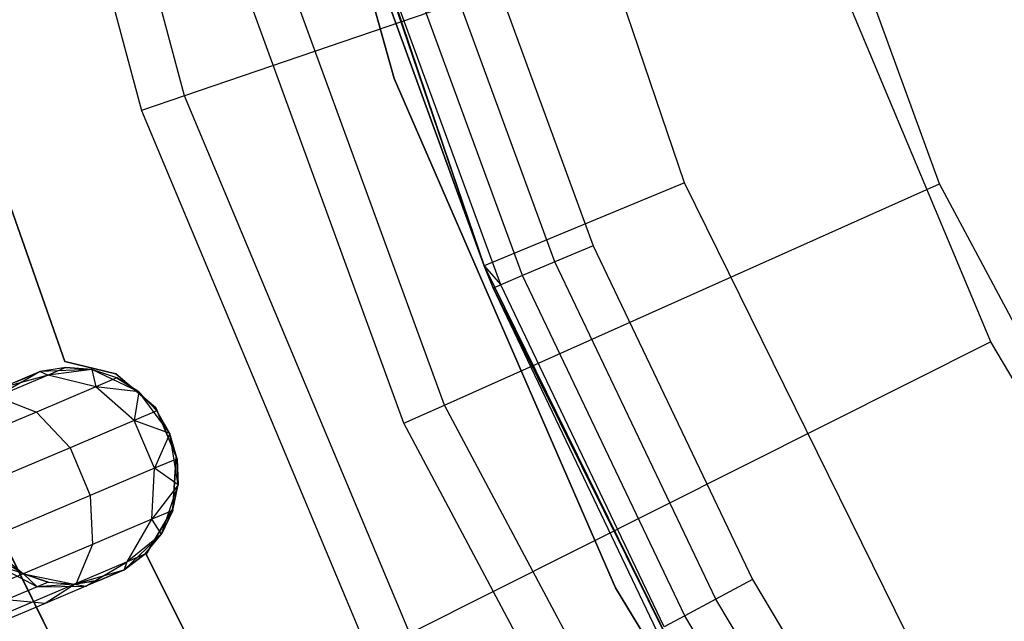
# Model space of a CAD drawing. Extents: x -91 to 92, y -91 to 92.
# Tile 41 of 256: x -38.57 to -29.49, y -17.14 to -11.59. Entities that reach past the tile are written whole.
import ezdxf

# ---------------------------------------------------------------- set-up
doc = ezdxf.new("R2010")
doc.units = 0
doc.header["$LTSCALE"] = 25.4
doc.layers.get('0').update_dxf_attribs({"linetype": 'CONTINUOUS'})

# ---------------------------------------------------------------- blocks, each defined once
blk = doc.blocks.new('NL2500012258_STL_2')
at = {"color": 0}
for p, q in [((55.1902, -12.7253, 173.0052), (53.8055, -7.5318, 173.0052)), ((55.1902, -12.7253, 173.0052), (53.8055, -7.5318, 173.0052)), ((53.3942, -7.6118, 149), (54.7937, -12.8606, 149)), ((53.3942, -7.6118, 149), (54.7937, -12.8606, 149)), ((55.7454, -7.6357, 183), (57.1263, -12.5641, 183)), ((57.1263, -12.5641, 185), (55.7454, -7.6357, 185)), ((57.1263, -12.5641, 185), (55.7454, -7.6357, 185)), ((55.7454, -7.6357, 183), (57.1263, -12.5641, 183)), ((59.8019, -13.5279, 147.1823), (58.3156, -9.1493, 147.1823)), ((59.8019, -13.5279, 147.1823), (58.3156, -9.1493, 147.1823)), ((62.1551, -13.5374, 177.5), (60.5669, -9.1879, 177.5)), ((62.1551, -13.5374, 177.5), (60.5669, -9.1879, 177.5)), ((56.3837, -9.6669, 153.1145), (57.9542, -14.2932, 153.1145)), ((56.3837, -9.6669, 153.1145), (57.9542, -14.2932, 153.1145)), ((56.3837, -9.6669, 149.1823), (57.9542, -14.2932, 149.1823)), ((57.9542, -14.2932, 152.8822), (56.3837, -9.6669, 152.8822)), ((57.9542, -14.2932, 152.8822), (56.3837, -9.6669, 152.8822)), ((56.3837, -9.6669, 149.1823), (57.9542, -14.2932, 149.1823)), ((57.5891, -15.5761, 172.4995), (55.7616, -10.5713, 172.4995)), ((57.5891, -15.5761, 172.4995), (55.7616, -10.5713, 172.4995)), ((57.2146, -15.7433, 149), (55.3674, -10.6848, 149)), ((57.2146, -15.7433, 149), (55.3674, -10.6848, 149)), ((60.8637, -10.7891, 179), (55.1902, -12.7253, 173.0052)), ((60.8637, -10.7891, 179), (55.1902, -12.7253, 173.0052)), ((62.6263, -14.9912, 179), (60.8637, -10.7891, 179)), ((62.6263, -14.9912, 179), (60.8637, -10.7891, 179)), ((57.7863, -10.9081, 164.1823), (58.9601, -14.1071, 164.1823)), ((57.7863, -10.9081, 164.1823), (58.9601, -14.1071, 164.1823)), ((58.6075, -14.2557, 164.1061), (57.4213, -11.0229, 164.1061)), ((58.6075, -14.2557, 164.1061), (57.4213, -11.0229, 164.1061)), ((58.3085, -14.3816, 163.8894), (57.1118, -11.1203, 163.8894)), ((58.3085, -14.3816, 163.8894), (57.1118, -11.1203, 163.8894)), ((57.9542, -14.2932, 163.1823), (56.8324, -11.2082, 163.1823)), ((56.8324, -11.2082, 163.1823), (57.9542, -14.2932, 153.1145)), ((56.8324, -11.2082, 163.1823), (57.9542, -14.2932, 153.1145)), ((57.9542, -14.2932, 163.1823), (56.8324, -11.2082, 163.1823)), ((57.9542, -14.2932, 163.1823), (56.905, -11.1853, 163.5649)), ((57.9542, -14.2932, 163.1823), (56.905, -11.1853, 163.5649)), ((58.1087, -14.4657, 163.5649), (56.905, -11.1853, 163.5649)), ((58.1087, -14.4657, 163.5649), (56.905, -11.1853, 163.5649)), ((54.0882, -15.1724, 185), (53.0418, -12.1969, 185)), ((53.0418, -12.1969, 183), (54.0882, -15.1724, 183)), ((53.0418, -12.1969, 183), (54.0882, -15.1724, 183)), ((54.0882, -15.1724, 185), (53.0418, -12.1969, 185)), ((57.1263, -12.5641, 183), (59.1654, -17.2586, 183)), ((59.1654, -17.2586, 185), (57.1263, -12.5641, 185)), ((57.1263, -12.5641, 185), (57.1263, -12.5641, 183)), ((57.1263, -12.5641, 185), (57.1263, -12.5641, 183)), ((59.1654, -17.2586, 185), (57.1263, -12.5641, 185)), ((57.1263, -12.5641, 183), (59.1654, -17.2586, 183)), ((55.1902, -12.7253, 173.0052), (54.7937, -12.8606, 149)), ((55.1902, -12.7253, 173.0052), (54.7937, -12.8606, 149)), ((57.2693, -17.6819, 173.0052), (55.1902, -12.7253, 173.0052)), ((57.2693, -17.6819, 173.0052), (55.1902, -12.7253, 173.0052)), ((54.7937, -12.8606, 149), (56.8949, -17.8699, 149)), ((54.7937, -12.8606, 149), (56.8949, -17.8699, 149)), ((59.8019, -13.5279, 147.1823), (57.9542, -14.2932, 149.1823)), ((59.8019, -13.5279, 147.1823), (57.9542, -14.2932, 149.1823)), ((61.8471, -17.675, 147.1823), (59.8019, -13.5279, 147.1823)), ((61.8471, -17.675, 147.1823), (59.8019, -13.5279, 147.1823)), ((57.5891, -15.5761, 172.4995), (62.1551, -13.5374, 177.5)), ((57.5891, -15.5761, 172.4995), (62.1551, -13.5374, 177.5)), ((64.3333, -17.6235, 177.5), (62.1551, -13.5374, 177.5)), ((64.3333, -17.6235, 177.5), (62.1551, -13.5374, 177.5)), ((58.9601, -14.1071, 164.1823), (58.6075, -14.2557, 164.1061)), ((58.9601, -14.1071, 164.1823), (58.6075, -14.2557, 164.1061)), ((58.9601, -14.1071, 164.1823), (60.4284, -17.1822, 164.1823)), ((58.9601, -14.1071, 164.1823), (60.4284, -17.1822, 164.1823)), ((58.0385, -14.4952, 163.1823), (57.9542, -14.2932, 153.1145)), ((57.9542, -14.2932, 153.1145), (60.115, -18.675, 153.1145)), ((58.0385, -14.4952, 163.1823), (57.9542, -14.2932, 163.1823)), ((57.9542, -14.2932, 163.1823), (57.9542, -14.2932, 153.1145)), ((58.0385, -14.4952, 163.1823), (57.9542, -14.2932, 153.1145)), ((57.9542, -14.2932, 163.1823), (57.9542, -14.2932, 153.1145)), ((57.9542, -14.2932, 153.1145), (60.115, -18.675, 153.1145)), ((57.9542, -14.2932, 163.1823), (58.1087, -14.4657, 163.5649)), ((58.0385, -14.4952, 163.1823), (57.9542, -14.2932, 163.1823)), ((57.9542, -14.2932, 163.1823), (58.1087, -14.4657, 163.5649)), ((57.9542, -14.2932, 149.1823), (57.9542, -14.2932, 152.8822)), ((57.9542, -14.2932, 149.1823), (60.115, -18.675, 149.1823)), ((60.115, -18.675, 152.8822), (57.9542, -14.2932, 152.8822)), ((57.9542, -14.2932, 149.1823), (57.9542, -14.2932, 152.8822)), ((60.115, -18.675, 152.8822), (57.9542, -14.2932, 152.8822)), ((57.9542, -14.2932, 149.1823), (60.115, -18.675, 149.1823)), ((58.6075, -14.2557, 164.1061), (58.3085, -14.3816, 163.8894)), ((58.6075, -14.2557, 164.1061), (58.3085, -14.3816, 163.8894)), ((60.0911, -17.3631, 164.1061), (58.6075, -14.2557, 164.1061)), ((60.0911, -17.3631, 164.1061), (58.6075, -14.2557, 164.1061)), ((58.3085, -14.3816, 163.8894), (58.1087, -14.4657, 163.5649)), ((58.3085, -14.3816, 163.8894), (58.1087, -14.4657, 163.5649)), ((59.8052, -17.5165, 163.8894), (58.3085, -14.3816, 163.8894)), ((59.8052, -17.5165, 163.8894), (58.3085, -14.3816, 163.8894)), ((58.0385, -14.4952, 163.1823), (58.1087, -14.4657, 163.5649)), ((58.0385, -14.4952, 163.1823), (58.1087, -14.4657, 163.5649)), ((59.5471, -17.6549, 163.1823), (58.0385, -14.4952, 163.1823)), ((58.0385, -14.4952, 163.1823), (60.115, -18.675, 153.1145)), ((58.0385, -14.4952, 163.1823), (60.115, -18.675, 153.1145)), ((59.5471, -17.6549, 163.1823), (58.0385, -14.4952, 163.1823)), ((59.6142, -17.6189, 163.5649), (58.1087, -14.4657, 163.5649)), ((59.6142, -17.6189, 163.5649), (58.1087, -14.4657, 163.5649)), ((62.6263, -14.9912, 179), (57.2693, -17.6819, 173.0052)), ((62.6263, -14.9912, 179), (57.2693, -17.6819, 173.0052)), ((64.9447, -18.9141, 179), (62.6263, -14.9912, 179)), ((64.9447, -18.9141, 179), (62.6263, -14.9912, 179)), ((54.0985, -15.2283, 179.5), (53.8605, -15.2664, 185)), ((54.0985, -15.2283, 179.5), (53.8605, -15.2664, 179.5)), ((54.0985, -15.2283, 179.5), (53.8605, -15.2664, 185)), ((54.0985, -15.2283, 179.5), (53.8605, -15.2664, 179.5)), ((54.3387, -15.2482, 185), (53.8605, -15.2664, 185)), ((54.3387, -15.2482, 185), (53.8605, -15.2664, 185)), ((54.0985, -15.2283, 179.5), (53.9334, -15.2981, 178.5989)), ((54.0985, -15.2283, 179.5), (53.9334, -15.2981, 178.5989)), ((54.3387, -15.2482, 179.5), (53.9334, -15.2981, 178.5989)), ((54.3387, -15.2482, 179.5), (53.9334, -15.2981, 178.5989)), ((54.558, -15.2879, 185), (54.0882, -15.1724, 185)), ((54.0882, -15.1724, 185), (54.0882, -15.1724, 183)), ((54.0882, -15.1724, 183), (54.558, -15.2879, 183)), ((54.0882, -15.1724, 185), (54.0882, -15.1724, 183)), ((54.0882, -15.1724, 183), (54.558, -15.2879, 183)), ((54.558, -15.2879, 185), (54.0882, -15.1724, 185)), ((54.3387, -15.2482, 179.5), (54.0985, -15.2283, 179.5)), ((54.0985, -15.2283, 179.5), (54.3387, -15.2482, 185)), ((54.0985, -15.2283, 179.5), (54.3387, -15.2482, 185)), ((54.3387, -15.2482, 179.5), (54.0985, -15.2283, 179.5)), ((54.7707, -15.4544, 185), (54.3387, -15.2482, 185)), ((54.5672, -15.3251, 179.5), (54.3387, -15.2482, 185)), ((54.7707, -15.4544, 185), (54.3387, -15.2482, 185)), ((54.5672, -15.3251, 179.5), (54.3387, -15.2482, 179.5)), ((54.3387, -15.2482, 179.5), (54.3387, -15.2482, 185)), ((54.5672, -15.3251, 179.5), (54.3387, -15.2482, 185)), ((54.3387, -15.2482, 179.5), (54.3387, -15.2482, 185)), ((54.3387, -15.2482, 179.5), (54.3746, -15.4067, 178.4482)), ((54.5672, -15.3251, 179.5), (54.3387, -15.2482, 179.5)), ((54.3387, -15.2482, 179.5), (54.3746, -15.4067, 178.4482)), ((53.8605, -15.2664, 185), (53.4454, -15.5047, 185)), ((53.8605, -15.2664, 185), (53.4454, -15.5047, 185)), ((53.9334, -15.2981, 178.5989), (53.4634, -15.4971, 177.835)), ((53.9334, -15.2981, 178.5989), (53.4634, -15.4971, 177.835)), ((53.8605, -15.2664, 179.5), (53.5067, -15.4161, 178.7808)), ((53.8605, -15.2664, 179.5), (53.5067, -15.4161, 178.7808)), ((53.9334, -15.2981, 178.5989), (53.5067, -15.4161, 178.7808)), ((53.9334, -15.2981, 178.5989), (53.5067, -15.4161, 178.7808)), ((53.6384, -15.3603, 179.5), (53.8605, -15.2664, 185)), ((53.6384, -15.3603, 179.5), (53.8605, -15.2664, 185)), ((53.8605, -15.2664, 179.5), (53.8605, -15.2664, 185)), ((53.8605, -15.2664, 179.5), (53.8605, -15.2664, 185)), ((53.8605, -15.2664, 179.5), (53.9334, -15.2981, 178.5989)), ((53.8605, -15.2664, 179.5), (53.9334, -15.2981, 178.5989)), ((54.3746, -15.4067, 178.4482), (53.9334, -15.2981, 178.5989)), ((54.3746, -15.4067, 178.4482), (53.9334, -15.2981, 178.5989)), ((54.5672, -15.3251, 179.5), (54.3746, -15.4067, 178.4482)), ((54.5672, -15.3251, 179.5), (54.3746, -15.4067, 178.4482)), ((54.9262, -15.6019, 185), (54.558, -15.2879, 185)), ((54.558, -15.2879, 185), (54.558, -15.2879, 183)), ((54.558, -15.2879, 183), (54.9262, -15.6019, 183)), ((54.558, -15.2879, 185), (54.558, -15.2879, 183)), ((54.558, -15.2879, 183), (54.9262, -15.6019, 183)), ((54.9262, -15.6019, 185), (54.558, -15.2879, 185)), ((54.7707, -15.4544, 179.5), (54.5672, -15.3251, 179.5)), ((54.5672, -15.3251, 179.5), (54.7707, -15.4544, 185)), ((54.5672, -15.3251, 179.5), (54.7707, -15.4544, 185)), ((54.7707, -15.4544, 179.5), (54.5672, -15.3251, 179.5)), ((54.3746, -15.4067, 178.4482), (53.8259, -15.6389, 177.5565)), ((54.3746, -15.4067, 178.4482), (53.8259, -15.6389, 177.5565)), ((54.7707, -15.4544, 179.5), (54.3746, -15.4067, 178.4482)), ((54.7707, -15.4544, 179.5), (54.3746, -15.4067, 178.4482)), ((54.729, -15.7169, 178.3631), (54.3746, -15.4067, 178.4482)), ((54.729, -15.7169, 178.3631), (54.3746, -15.4067, 178.4482)), ((53.4634, -15.4971, 177.835), (53.8259, -15.6389, 177.5565)), ((53.4634, -15.4971, 177.835), (53.8259, -15.6389, 177.5565)), ((54.7707, -15.4544, 179.5), (54.729, -15.7169, 178.3631)), ((54.7707, -15.4544, 179.5), (54.729, -15.7169, 178.3631)), ((55.0573, -15.8378, 185), (54.7707, -15.4544, 185)), ((55.0573, -15.8378, 185), (54.7707, -15.4544, 185)), ((54.9373, -15.6287, 179.5), (54.7707, -15.4544, 185)), ((54.9373, -15.6287, 179.5), (54.7707, -15.4544, 179.5)), ((54.7707, -15.4544, 179.5), (54.7707, -15.4544, 185)), ((54.9373, -15.6287, 179.5), (54.7707, -15.4544, 185)), ((54.7707, -15.4544, 179.5), (54.7707, -15.4544, 185)), ((54.9373, -15.6287, 179.5), (54.7707, -15.4544, 179.5)), ((55.1145, -16.0476, 185), (54.9262, -15.6019, 185)), ((54.9262, -15.6019, 185), (54.9262, -15.6019, 183)), ((54.9262, -15.6019, 183), (55.1145, -16.0476, 183)), ((54.9262, -15.6019, 185), (54.9262, -15.6019, 183)), ((54.9262, -15.6019, 183), (55.1145, -16.0476, 183)), ((55.1145, -16.0476, 185), (54.9262, -15.6019, 185)), ((57.2146, -15.7433, 149), (57.5891, -15.5761, 172.4995)), ((57.2146, -15.7433, 149), (57.5891, -15.5761, 172.4995)), ((60.0954, -20.2778, 172.4995), (57.5891, -15.5761, 172.4995)), ((60.0954, -20.2778, 172.4995), (57.5891, -15.5761, 172.4995)), ((53.8259, -15.6389, 177.5565), (53.0047, -15.9865, 176.9607)), ((53.8259, -15.6389, 177.5565), (53.0047, -15.9865, 176.9607)), ((53.8259, -15.6389, 177.5565), (54.1359, -15.9679, 177.3992)), ((53.8259, -15.6389, 177.5565), (54.1359, -15.9679, 177.3992)), ((54.9373, -15.6287, 179.5), (54.729, -15.7169, 178.3631)), ((54.9373, -15.6287, 179.5), (54.729, -15.7169, 178.3631)), ((55.0573, -15.8378, 185), (54.9373, -15.6287, 179.5)), ((55.0573, -15.8378, 179.5), (54.9373, -15.6287, 179.5)), ((55.0573, -15.8378, 185), (54.9373, -15.6287, 179.5)), ((55.0573, -15.8378, 179.5), (54.9373, -15.6287, 179.5)), ((54.729, -15.7169, 178.3631), (54.1359, -15.9679, 177.3992)), ((54.729, -15.7169, 178.3631), (54.1359, -15.9679, 177.3992)), ((55.0573, -15.8378, 179.5), (54.729, -15.7169, 178.3631)), ((55.0573, -15.8378, 179.5), (54.729, -15.7169, 178.3631)), ((54.9156, -16.1576, 178.3631), (54.729, -15.7169, 178.3631)), ((54.9156, -16.1576, 178.3631), (54.729, -15.7169, 178.3631)), ((59.7478, -20.4955, 149), (57.2146, -15.7433, 149)), ((59.7478, -20.4955, 149), (57.2146, -15.7433, 149)), ((55.0573, -15.8378, 179.5), (54.9156, -16.1576, 178.3631)), ((55.0573, -15.8378, 179.5), (54.9156, -16.1576, 178.3631)), ((55.133, -16.3104, 185), (55.0573, -15.8378, 185)), ((55.1238, -16.0695, 179.5), (55.0573, -15.8378, 185)), ((55.133, -16.3104, 185), (55.0573, -15.8378, 185)), ((55.1238, -16.0695, 179.5), (55.0573, -15.8378, 185)), ((55.1238, -16.0695, 179.5), (55.0573, -15.8378, 179.5)), ((55.0573, -15.8378, 179.5), (55.0573, -15.8378, 185)), ((55.0573, -15.8378, 179.5), (55.0573, -15.8378, 185)), ((55.1238, -16.0695, 179.5), (55.0573, -15.8378, 179.5)), ((54.1359, -15.9679, 177.3992), (53.2483, -16.3436, 176.7552)), ((54.1359, -15.9679, 177.3992), (53.2483, -16.3436, 176.7552)), ((54.1359, -15.9679, 177.3992), (54.3225, -16.4087, 177.3992)), ((54.1359, -15.9679, 177.3992), (54.3225, -16.4087, 177.3992)), ((55.1238, -16.0695, 179.5), (54.9156, -16.1576, 178.3631)), ((55.1238, -16.0695, 179.5), (54.9156, -16.1576, 178.3631)), ((55.083, -16.5304, 185), (55.1145, -16.0476, 185)), ((55.1145, -16.0476, 183), (55.083, -16.5304, 183)), ((55.1145, -16.0476, 183), (55.083, -16.5304, 183)), ((55.083, -16.5304, 185), (55.1145, -16.0476, 185)), ((55.1145, -16.0476, 185), (55.1145, -16.0476, 183)), ((55.1145, -16.0476, 185), (55.1145, -16.0476, 183)), ((55.133, -16.3104, 179.5), (55.1238, -16.0695, 179.5)), ((55.1238, -16.0695, 179.5), (55.133, -16.3104, 185)), ((55.1238, -16.0695, 179.5), (55.133, -16.3104, 185)), ((55.133, -16.3104, 179.5), (55.1238, -16.0695, 179.5)), ((54.9156, -16.1576, 178.3631), (54.3225, -16.4087, 177.3992)), ((54.9156, -16.1576, 178.3631), (54.3225, -16.4087, 177.3992)), ((54.8915, -16.628, 178.4482), (54.9156, -16.1576, 178.3631)), ((54.8915, -16.628, 178.4482), (54.9156, -16.1576, 178.3631)), ((55.133, -16.3104, 179.5), (54.9156, -16.1576, 178.3631)), ((55.133, -16.3104, 179.5), (54.9156, -16.1576, 178.3631)), ((55.133, -16.3104, 179.5), (54.8915, -16.628, 178.4482)), ((55.133, -16.3104, 179.5), (54.8915, -16.628, 178.4482)), ((54.9803, -16.764, 185), (55.133, -16.3104, 185)), ((54.9803, -16.764, 185), (55.133, -16.3104, 185)), ((55.0842, -16.5465, 179.5), (55.133, -16.3104, 185)), ((55.0842, -16.5465, 179.5), (55.133, -16.3104, 179.5)), ((55.0842, -16.5465, 179.5), (55.133, -16.3104, 185)), ((55.0842, -16.5465, 179.5), (55.133, -16.3104, 179.5)), ((55.133, -16.3104, 179.5), (55.133, -16.3104, 185)), ((55.133, -16.3104, 179.5), (55.133, -16.3104, 185)), ((55.8167, -21.4349, 186), (53.2875, -16.3594, 186)), ((53.2875, -16.3594, 178.5), (55.8167, -21.4349, 178.5)), ((53.2875, -16.3594, 178.5), (55.8167, -21.4349, 178.5)), ((55.8167, -21.4349, 186), (53.2875, -16.3594, 186)), ((54.3225, -16.4087, 177.3992), (53.4349, -16.7844, 176.7552)), ((54.3225, -16.4087, 177.3992), (53.4349, -16.7844, 176.7552)), ((54.3225, -16.4087, 177.3992), (54.3428, -16.8603, 177.5565)), ((54.3225, -16.4087, 177.3992), (54.3428, -16.8603, 177.5565)), ((54.8383, -16.9478, 185), (55.083, -16.5304, 185)), ((55.083, -16.5304, 183), (54.8383, -16.9478, 183)), ((55.083, -16.5304, 183), (54.8383, -16.9478, 183)), ((54.8383, -16.9478, 185), (55.083, -16.5304, 185)), ((55.0842, -16.5465, 179.5), (54.8915, -16.628, 178.4482)), ((55.0842, -16.5465, 179.5), (54.8915, -16.628, 178.4482)), ((54.9803, -16.764, 179.5), (55.0842, -16.5465, 179.5)), ((55.0842, -16.5465, 179.5), (54.9803, -16.764, 185)), ((55.0842, -16.5465, 179.5), (54.9803, -16.764, 185)), ((54.9803, -16.764, 179.5), (55.0842, -16.5465, 179.5)), ((55.083, -16.5304, 185), (55.083, -16.5304, 183)), ((55.083, -16.5304, 185), (55.083, -16.5304, 183)), ((54.8915, -16.628, 178.4482), (54.3428, -16.8603, 177.5565)), ((54.8915, -16.628, 178.4482), (54.3428, -16.8603, 177.5565)), ((54.6623, -17.0203, 178.5989), (54.8915, -16.628, 178.4482)), ((54.6623, -17.0203, 178.5989), (54.8915, -16.628, 178.4482)), ((54.9803, -16.764, 179.5), (54.8915, -16.628, 178.4482)), ((54.9803, -16.764, 179.5), (54.8915, -16.628, 178.4482)), ((54.6343, -17.0948, 185), (54.9803, -16.764, 185)), ((54.6343, -17.0948, 185), (54.9803, -16.764, 185)), ((54.9803, -16.764, 179.5), (54.6623, -17.0203, 178.5989)), ((54.9803, -16.764, 179.5), (54.6623, -17.0203, 178.5989)), ((54.8274, -16.9504, 179.5), (54.9803, -16.764, 185)), ((54.8274, -16.9504, 179.5), (54.9803, -16.764, 179.5)), ((54.8274, -16.9504, 179.5), (54.9803, -16.764, 185)), ((54.8274, -16.9504, 179.5), (54.9803, -16.764, 179.5)), ((54.9803, -16.764, 179.5), (54.9803, -16.764, 185)), ((54.9803, -16.764, 179.5), (54.9803, -16.764, 185)), ((53.3355, -16.8264, 185), (53.7056, -17.13, 185)), ((53.3355, -16.8264, 185), (53.7056, -17.13, 185)), ((54.3428, -16.8603, 177.5565), (53.5217, -17.2078, 176.9607)), ((54.3428, -16.8603, 177.5565), (53.5217, -17.2078, 176.9607)), ((54.3428, -16.8603, 177.5565), (54.1923, -17.2192, 177.835)), ((54.3428, -16.8603, 177.5565), (54.1923, -17.2192, 177.835)), ((54.6343, -17.0948, 179.5), (54.8274, -16.9504, 179.5)), ((54.8274, -16.9504, 179.5), (54.6343, -17.0948, 185)), ((54.8274, -16.9504, 179.5), (54.6343, -17.0948, 185)), ((54.6343, -17.0948, 179.5), (54.8274, -16.9504, 179.5)), ((54.8274, -16.9504, 179.5), (54.6623, -17.0203, 178.5989)), ((54.8274, -16.9504, 179.5), (54.6623, -17.0203, 178.5989)), ((56.2419, -19.7713, 185), (54.8383, -16.9478, 185)), ((54.8383, -16.9478, 185), (54.8383, -16.9478, 183)), ((54.8383, -16.9478, 183), (56.2419, -19.7713, 183)), ((54.8383, -16.9478, 185), (54.8383, -16.9478, 183)), ((54.8383, -16.9478, 183), (56.2419, -19.7713, 183)), ((56.2419, -19.7713, 185), (54.8383, -16.9478, 185)), ((53.8337, -17.2494, 178.952), (53.424, -17.0337, 179.0735)), ((53.7056, -17.13, 179.5), (53.424, -17.0337, 179.0735)), ((53.8337, -17.2494, 178.952), (53.424, -17.0337, 179.0735)), ((53.7056, -17.13, 179.5), (53.424, -17.0337, 179.0735)), ((53.5021, -17.0007, 179.5), (53.7056, -17.13, 185)), ((53.5021, -17.0007, 179.5), (53.7056, -17.13, 179.5)), ((53.5021, -17.0007, 179.5), (53.7056, -17.13, 185)), ((53.5021, -17.0007, 179.5), (53.7056, -17.13, 179.5)), ((54.6623, -17.0203, 178.5989), (54.1923, -17.2192, 177.835)), ((54.6623, -17.0203, 178.5989), (54.1923, -17.2192, 177.835)), ((54.2806, -17.2445, 178.7808), (54.6623, -17.0203, 178.5989)), ((54.2806, -17.2445, 178.7808), (54.6623, -17.0203, 178.5989)), ((54.6343, -17.0948, 179.5), (54.6623, -17.0203, 178.5989)), ((54.6343, -17.0948, 179.5), (54.6623, -17.0203, 178.5989)), ((53.7056, -17.13, 185), (54.1743, -17.2268, 185)), ((53.7056, -17.13, 179.5), (53.7056, -17.13, 185)), ((53.7056, -17.13, 179.5), (53.7056, -17.13, 185)), ((53.7056, -17.13, 179.5), (53.934, -17.2069, 179.5)), ((53.934, -17.2069, 179.5), (53.7056, -17.13, 185)), ((53.934, -17.2069, 179.5), (53.7056, -17.13, 185)), ((53.7056, -17.13, 185), (54.1743, -17.2268, 185)), ((53.7056, -17.13, 179.5), (53.934, -17.2069, 179.5)), ((53.7056, -17.13, 179.5), (53.8337, -17.2494, 178.952)), ((53.7056, -17.13, 179.5), (53.8337, -17.2494, 178.952)), ((54.1743, -17.2268, 185), (54.6343, -17.0948, 185)), ((54.1743, -17.2268, 185), (54.6343, -17.0948, 185)), ((54.6343, -17.0948, 179.5), (54.2806, -17.2445, 178.7808)), ((54.6343, -17.0948, 179.5), (54.2806, -17.2445, 178.7808)), ((54.4123, -17.1887, 179.5), (54.6343, -17.0948, 185)), ((54.4123, -17.1887, 179.5), (54.6343, -17.0948, 185)), ((54.6343, -17.0948, 179.5), (54.6343, -17.0948, 185)), ((54.6343, -17.0948, 179.5), (54.6343, -17.0948, 185)), ((54.1923, -17.2192, 177.835), (53.4888, -17.517, 177.3246)), ((54.1923, -17.2192, 177.835), (53.4888, -17.517, 177.3246)), ((53.8337, -17.2494, 178.952), (53.5478, -17.3703, 178.4875)), ((53.8337, -17.2494, 178.952), (53.5478, -17.3703, 178.4875)), ((53.934, -17.2069, 179.5), (53.8337, -17.2494, 178.952)), ((53.934, -17.2069, 179.5), (53.8337, -17.2494, 178.952)), ((54.1743, -17.2268, 179.5), (53.8337, -17.2494, 178.952)), ((54.1743, -17.2268, 179.5), (53.8337, -17.2494, 178.952)), ((53.8337, -17.2494, 178.952), (54.2806, -17.2445, 178.7808)), ((53.8337, -17.2494, 178.952), (54.2806, -17.2445, 178.7808)), ((54.1923, -17.2192, 177.835), (53.9054, -17.4033, 178.171)), ((54.1923, -17.2192, 177.835), (53.9054, -17.4033, 178.171)), ((54.2806, -17.2445, 178.7808), (53.9054, -17.4033, 178.171)), ((54.2806, -17.2445, 178.7808), (53.9054, -17.4033, 178.171)), ((53.934, -17.2069, 179.5), (54.1743, -17.2268, 185)), ((53.934, -17.2069, 179.5), (54.1743, -17.2268, 179.5)), ((53.934, -17.2069, 179.5), (54.1743, -17.2268, 185)), ((53.934, -17.2069, 179.5), (54.1743, -17.2268, 179.5)), ((54.1743, -17.2268, 179.5), (54.4123, -17.1887, 179.5)), ((54.4123, -17.1887, 179.5), (54.1743, -17.2268, 185)), ((54.4123, -17.1887, 179.5), (54.1743, -17.2268, 185)), ((54.1743, -17.2268, 179.5), (54.4123, -17.1887, 179.5)), ((54.1743, -17.2268, 179.5), (54.1743, -17.2268, 185)), ((54.1743, -17.2268, 179.5), (54.1743, -17.2268, 185)), ((54.1743, -17.2268, 179.5), (54.2806, -17.2445, 178.7808)), ((54.1743, -17.2268, 179.5), (54.2806, -17.2445, 178.7808)), ((54.4123, -17.1887, 179.5), (54.2806, -17.2445, 178.7808)), ((54.4123, -17.1887, 179.5), (54.2806, -17.2445, 178.7808)), ((60.4284, -17.1822, 164.1823), (60.0911, -17.3631, 164.1061)), ((60.4284, -17.1822, 164.1823), (60.0911, -17.3631, 164.1061)), ((60.4284, -17.1822, 164.1823), (62.1781, -20.1063, 164.1823)), ((60.4284, -17.1822, 164.1823), (62.1781, -20.1063, 164.1823)), ((59.1654, -17.2586, 183), (61.8247, -21.6316, 183)), ((61.8247, -21.6316, 185), (59.1654, -17.2586, 185)), ((59.1654, -17.2586, 185), (59.1654, -17.2586, 183)), ((59.1654, -17.2586, 185), (59.1654, -17.2586, 183)), ((61.8247, -21.6316, 185), (59.1654, -17.2586, 185)), ((59.1654, -17.2586, 183), (61.8247, -21.6316, 183)), ((53.9054, -17.4033, 178.171), (53.3439, -17.641, 177.7636)), ((53.9054, -17.4033, 178.171), (53.3439, -17.641, 177.7636)), ((53.9054, -17.4033, 178.171), (53.5478, -17.3703, 178.4875)), ((53.9054, -17.4033, 178.171), (53.5478, -17.3703, 178.4875)), ((60.0911, -17.3631, 164.1061), (59.8052, -17.5165, 163.8894)), ((60.0911, -17.3631, 164.1061), (59.8052, -17.5165, 163.8894)), ((61.8593, -20.318, 164.1061), (60.0911, -17.3631, 164.1061)), ((61.8593, -20.318, 164.1061), (60.0911, -17.3631, 164.1061)), ((59.8052, -17.5165, 163.8894), (59.6142, -17.6189, 163.5649)), ((59.8052, -17.5165, 163.8894), (59.6142, -17.6189, 163.5649)), ((61.589, -20.4974, 163.8894), (59.8052, -17.5165, 163.8894)), ((61.589, -20.4974, 163.8894), (59.8052, -17.5165, 163.8894))]:
    blk.add_line(p, q, dxfattribs=at)

msp = doc.modelspace()

# ---------------------------------------------------------------- block references
at = {"color": 0}
msp.add_blockref('NL2500012258_STL_2', (-92.2434, 0.4282, -1717), dxfattribs=at)

doc.saveas('drawing.dxf')
